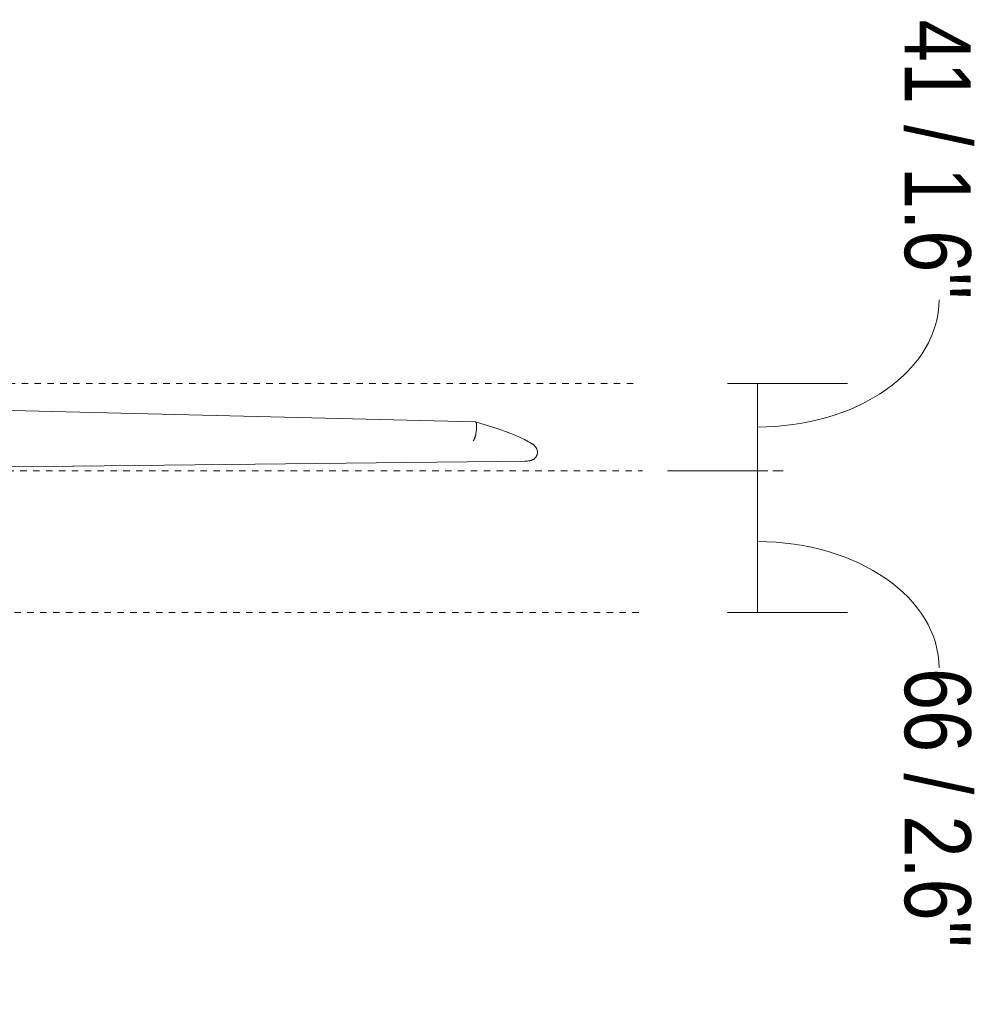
# Model space of a CAD drawing. Header units: millimetres. Extents: x 5770 to 11194, y -2990 to 7544.
# Tile 9 of 10: x 6927 to 7373, y 1304 to 1762. Entities that reach past the tile are written whole.
import ezdxf

# ---------------------------------------------------------------- set-up
doc = ezdxf.new("R2010")
doc.units = ezdxf.units.MM
doc.linetypes.add('Dash', pattern=[6, 3, -3])
doc.linetypes.add('Hidden', pattern=[7.14375, 4.7625, -2.38125])
doc.layers.add('A-ANNO-DIMS', color=7, linetype='Dash', lineweight=9, true_color=0xd2d2d2)
doc.layers.add('A-ANNO-DIMS-14', color=7, linetype='Continuous', lineweight=9)
doc.layers.add('E-LITE-EQPM', color=7, linetype='Continuous', lineweight=20)
doc.styles.add('Arial Narrow', font='ARIALN.TTF', dxfattribs={"height": 30.8})
doc.dimstyles.new('FARO_-_2_2mm_Arial_Narrow_mm_Inch_Right', dxfattribs={"dimscale": 304.8, "dimtxt": 31.521674, "dimasz": 0, "dimexe": 0.137795, "dimexo": 0.0625, "dimgap": 0.022966, "dimtad": 1, "dimdec": 0, "dimzin": 0, "dimdsep": 46, "dimtxsty": 'Arial Narrow', "dimblk1": 'NONE', "dimblk2": 'NONE', "dimsah": 1, "dimcen": 0.09, "dimadec": 0, "dimazin": 0, "dimtfac": 1, "dimtdec": 4, "dimtix": 1, "dimtmove": 1, "dimatfit": 3, "dimfxl": 0.045932, "dimfxlon": 1, "dimtvp": 1, "dimtolj": 1, "dimtzin": 0, "dimarcsym": 2})
doc.dimstyles.new('FARO_-_2_2mm_Arial_Narrow_mm_Inch_Right_1', dxfattribs={"dimscale": 304.8, "dimtxt": 31.521674, "dimasz": 0, "dimexe": 0.137795, "dimexo": 0.0625, "dimgap": 0.022966, "dimtad": 1, "dimdec": 0, "dimzin": 0, "dimdsep": 46, "dimtxsty": 'Arial Narrow', "dimblk1": 'NONE', "dimblk2": 'NONE', "dimsah": 1, "dimcen": 0.09, "dimadec": 0, "dimazin": 0, "dimtfac": 1, "dimtdec": 4, "dimtix": 1, "dimtmove": 1, "dimatfit": 3, "dimfxl": 0.045932, "dimfxlon": 1, "dimtvp": 1, "dimtolj": 1, "dimtzin": 0, "dimarcsym": 2})

# ---------------------------------------------------------------- blocks, each defined once
blk = doc.blocks.new('32060-10 - 32060 TUBEFAN Matt black ceiling fan with DC motor-512121-Alzado_PDF')
at = {"layer": 'E-LITE-EQPM'}
for p, q in [((7139.56, 1575.04), (6894.66, 1581.1)), ((6952.52, 1554.43), (7163.87, 1556.79)), ((6952.52, 1554.43), (6884.72, 1553.81))]:
    blk.add_line(p, q, dxfattribs=at)
at = {"layer": 'E-LITE-EQPM', "flags": 128}
blk.add_lwpolyline([(7166.13, 1564.79), (7164.43, 1565.8), (7162.57, 1566.78), (7160.56, 1567.75), (7158.4, 1568.71), (7156.08, 1569.67), (7153.6, 1570.61), (7150.97, 1571.55), (7148.19, 1572.47), (7145.26, 1573.4), (7142.19, 1574.31), (7139.62, 1575.03)], dxfattribs=at)
at = {"layer": 'E-LITE-EQPM'}
for points in [[(7139.62, 1575.03), (7139.6, 1575.04), (7139.58, 1575.04), (7139.56, 1575.04)], [(6952.05, 1554.51), (6952.23, 1554.45), (6952.41, 1554.42), (6952.59, 1554.44)]]:
    blk.add_open_spline(points, degree=3, dxfattribs=at)
for points, knots in [([(7140.11, 1571.34), (7140.14, 1571.6), (7140.17, 1572.11), (7140.18, 1572.69), (7140.18, 1573.12), (7140.17, 1573.42), (7140.15, 1573.69), (7140.12, 1573.9), (7140.1, 1574.05), (7140.07, 1574.2), (7140.04, 1574.36), (7139.99, 1574.53), (7139.94, 1574.68), (7139.88, 1574.8), (7139.79, 1574.93), (7139.72, 1574.99), (7139.67, 1575.01)], [-1, -1, -1, -1, -0.9, -0.8, -0.75, -0.7, -0.65, -0.6, -0.575, -0.55, -0.5, -0.45, -0.4, -0.35, -0.3, -0.2, -0.2, -0.2, -0.2]), ([(7138.51, 1566.14), (7138.62, 1566.21), (7138.81, 1566.41), (7139.05, 1566.86), (7139.21, 1567.21), (7139.33, 1567.53), (7139.42, 1567.8), (7139.5, 1568.08), (7139.59, 1568.39), (7139.68, 1568.71), (7139.75, 1569.06), (7139.83, 1569.41), (7139.92, 1569.91), (7140.03, 1570.55), (7140.09, 1571.07), (7140.11, 1571.34)], [-1, -1, -1, -1, -0.8, -0.7, -0.6, -0.55, -0.5, -0.45, -0.4, -0.35, -0.3, -0.25, -0.2, -0.1, 0, 0, 0, 0]), ([(7168.55, 1560.46), (7168.57, 1560.73), (7168.57, 1561.14), (7168.48, 1561.66), (7168.38, 1562.05), (7168.24, 1562.42), (7168.06, 1562.79), (7167.85, 1563.13), (7167.66, 1563.4), (7167.5, 1563.61), (7167.32, 1563.81), (7167.09, 1564.05), (7166.8, 1564.31), (7166.49, 1564.55), (7166.17, 1564.77), (7165.83, 1564.97), (7165.48, 1565.15), (7165.25, 1565.25), (7165.13, 1565.3)], [-1, -1, -1, -1, -0.9, -0.85, -0.8, -0.75, -0.7, -0.65, -0.6, -0.575, -0.55, -0.5, -0.45, -0.4, -0.35, -0.3, -0.25, -0.2, -0.2, -0.2, -0.2]), ([(7162.82, 1556.87), (7163.32, 1556.79), (7164.08, 1556.76), (7164.95, 1556.89), (7165.43, 1557.01), (7165.73, 1557.1), (7165.96, 1557.19), (7166.19, 1557.29), (7166.47, 1557.43), (7166.79, 1557.62), (7167.09, 1557.84), (7167.38, 1558.09), (7167.64, 1558.36), (7167.88, 1558.66), (7168.09, 1558.98), (7168.26, 1559.32), (7168.44, 1559.8), (7168.52, 1560.19), (7168.55, 1560.46)], [-1, -1, -1, -1, -0.8, -0.7, -0.65, -0.6, -0.575, -0.55, -0.5, -0.45, -0.4, -0.35, -0.3, -0.25, -0.2, -0.15, -0.1, 0, 0, 0, 0])]:
    blk.add_open_spline(points, degree=3, knots=knots, dxfattribs=at)
blk = doc.blocks.new('DIMBLOCK5-Alzado_PDF')
at = {"layer": 'A-ANNO-DIMS-14', "color": 251, "true_color": 0x5b5b5b, "transparency": 16777216}
for p, q in [((7271.17, 1552.29), (7229.1, 1552.29)), ((7271.1, 1486.22), (7271.1, 1552.29)), ((7257.1, 1486.22), (7313.1, 1486.22)), ((7271.1, 1486.22), (7257.1, 1486.22))]:
    blk.add_line(p, q, dxfattribs=at)
at = {"layer": 'A-ANNO-DIMS-14', "color": 251, "linetype": 'Hidden', "true_color": 0x5b5b5b, "transparency": 16777216}
blk.add_line((7271.1, 1552.29), (7285.1, 1552.29), dxfattribs=at)
at = {"layer": 'A-ANNO-DIMS-14', "color": 251, "true_color": 0x5b5b5b, "transparency": 16777216}
blk.add_ellipse((7271.1, 1460.35), major_axis=(-84.64, 0), ratio=0.696015, start_param=3.141593, end_param=4.712389, dxfattribs=at)
at = {"layer": 'A-ANNO-DIMS-14', "color": 0, "transparency": 16777216, "insert": (7370.53, 1460.35), "char_height": 30.8, "width": 156.7078, "attachment_point": 1, "rotation": 270, "line_spacing_factor": 0.974696, "style": 'Arial Narrow'}
blk.add_mtext('66 / 2.6"', dxfattribs=at)
blk = doc.blocks.new('_None')
blk = doc.blocks.new('DIMBLOCK6-Alzado_PDF')
at = {"layer": 'A-ANNO-DIMS-14', "color": 251, "true_color": 0x5b5b5b, "transparency": 16777216}
for p, q in [((7257.1, 1592.94), (7313.1, 1592.94)), ((7271.1, 1592.94), (7257.1, 1592.94)), ((7271.1, 1552.29), (7271.1, 1592.94)), ((7271.17, 1552.29), (7229.1, 1552.29))]:
    blk.add_line(p, q, dxfattribs=at)
at = {"layer": 'A-ANNO-DIMS-14', "color": 251, "linetype": 'Hidden', "true_color": 0x5b5b5b, "transparency": 16777216}
blk.add_line((7271.1, 1552.29), (7285.1, 1552.29), dxfattribs=at)
at = {"layer": 'A-ANNO-DIMS-14', "color": 251, "true_color": 0x5b5b5b, "transparency": 16777216}
blk.add_ellipse((7271.1, 1631.84), major_axis=(-84.64, 0), ratio=0.699634, start_param=1.570796, end_param=3.141593, dxfattribs=at)
at = {"layer": 'A-ANNO-DIMS-14', "color": 0, "transparency": 16777216, "insert": (7370.53, 1762.43), "char_height": 30.8, "width": 156.7078, "attachment_point": 1, "rotation": 270, "line_spacing_factor": 0.974696, "style": 'Arial Narrow'}
blk.add_mtext('41 / 1.6"', dxfattribs=at)

msp = doc.modelspace()

# ---------------------------------------------------------------- linework, layer by layer
at = {"layer": 'A-ANNO-DIMS'}
for p, q in [((6670.14, 1592.94), (7215.14, 1592.94)), ((6657.51, 1552.29), (7217.51, 1552.29)), ((6594.76, 1486.22), (7217.51, 1486.22))]:
    msp.add_line(p, q, dxfattribs=at)

# ---------------------------------------------------------------- block references
at = {"layer": 'E-LITE-EQPM'}
msp.add_blockref('32060-10 - 32060 TUBEFAN Matt black ceiling fan with DC motor-512121-Alzado_PDF', (0, 0), dxfattribs=at)

# ---------------------------------------------------------------- dimensions: what is measured, and where the dimension line sits
at = {"layer": 'A-ANNO-DIMS', "color": 251, "linetype": 'Continuous', "true_color": 0x5b5b5b}
for base, p1, p2, dimstyle, override, picture, middle in [((7271.1, 1592.94), (7285.1, 1552.29), (7257.1, 1592.94), 'FARO_-_2_2mm_Arial_Narrow_mm_Inch_Right_1', {"dimtad": 4, "dimpost": '<>', "dimfxl": 49.358656}, 'DIMBLOCK6-Alzado_PDF', (7350, 1684.07)), ((7271.1, 1552.29), (7257.1, 1486.22), (7285.1, 1552.29), 'FARO_-_2_2mm_Arial_Narrow_mm_Inch_Right', {"dimtad": 4, "dimpost": '<>', "dimfxl": 71.75831}, 'DIMBLOCK5-Alzado_PDF', (7350, 1381.99))]:
    dim = msp.add_linear_dim(base=base, p1=p1, p2=p2, angle=90, dimstyle=dimstyle, override=override, dxfattribs=at)
    dim.commit()
    dim.dimension.update_dxf_attribs({"geometry": picture, "text_midpoint": middle, "dimtype": 160, "text_rotation": 90})

doc.saveas('drawing.dxf')
